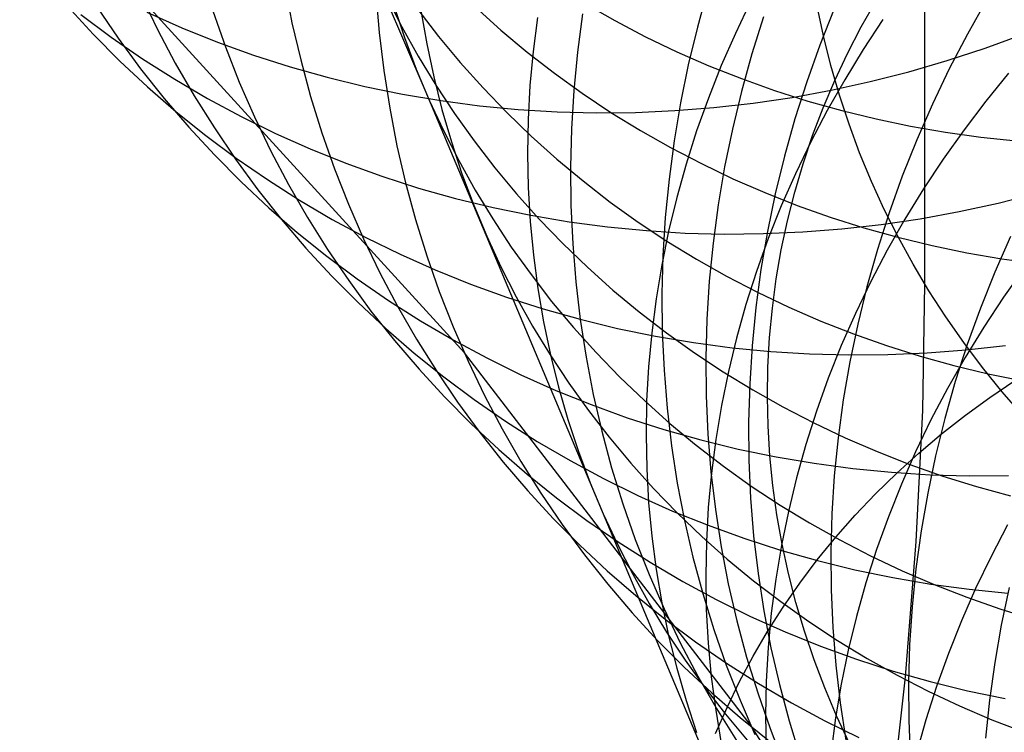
# Model space of a CAD drawing. Header units: millimetres. Extents: x 119 to 175.9, y -203.1 to -153.8.
# Tile 98 of 256: x 132.43 to 133.451, y -161.161 to -160.421. Entities that reach past the tile are written whole.
import ezdxf

# ---------------------------------------------------------------- set-up
doc = ezdxf.new("R2010")
doc.units = ezdxf.units.MM
doc.header["$MEASUREMENT"] = 0
doc.layers.add('Layer 01', color=5, linetype='Continuous', true_color=0x0000ff)

msp = doc.modelspace()

# ---------------------------------------------------------------- linework, layer by layer
at = {"layer": 'Layer 01'}
for p, q in [((133.3687, -160.6956, 19.0841), (133.3687, -159.128, 15.2735)), ((132.6757, -160.0863, 22.3803), (132.8513, -160.4966, 23.5186)), ((132.8912, -160.7668, 47.4338), (132.4302, -160.2611, 49.2275)), ((132.7049, -160.3855, 47.7784), (132.7125, -160.4244, 47.7915)), ((132.5561, -160.396, 48.7711), (132.5732, -160.4315, 48.7854)), ((132.7995, -160.3949, 47.3018), (132.8028, -160.4346, 47.3144)), ((132.8105, -160.3973, 23.1265), (132.8264, -160.4285, 23.1126)), ((133.1436, -160.39, 45.9073), (133.1328, -160.4289, 45.9172)), ((132.4798, -160.4073, 49.8161), (132.5065, -160.4362, 49.8309)), ((132.5103, -160.408, 49.2887), (132.5324, -160.4405, 49.3034)), ((132.818, -160.4064, 23.5579), (132.8291, -160.4396, 23.5436)), ((132.9026, -160.4082, 22.235), (132.929, -160.432, 22.2228)), ((133.016, -160.4044, 21.7792), (133.0472, -160.4222, 21.7686)), ((133.188, -160.4024, 25.6632), (133.1722, -160.4354, 25.6524)), ((133.2635, -160.4381, 19.19), (133.257, -160.4071, 19.2027)), ((133.3027, -160.4287, 20.7139), (133.318, -160.4016, 20.728)), ((133.4327, -160.4008, 45.01), (133.4127, -160.4363, 45.0177)), ((132.4936, -160.4159, 50.3677), (132.5252, -160.4394, 50.3824)), ((132.5621, -160.4134, 50.9417), (132.5983, -160.4296, 50.9558)), ((132.6303, -160.4121, 48.2769), (132.6434, -160.4493, 48.2908)), ((132.843, -160.4107, 22.6806), (132.8645, -160.4387, 22.6673)), ((132.8462, -160.4117, 23.9873), (132.8522, -160.4462, 23.973)), ((133.0136, -160.415, 46.3718), (133.0084, -160.4548, 46.3829)), ((133.2015, -160.4183, 45.6875), (133.1893, -160.4568, 45.6972)), ((133.2745, -160.4099, 45.4597), (133.2597, -160.4476, 45.4688)), ((132.7125, -160.4244, 47.7915), (132.7215, -160.463, 47.8049)), ((132.8264, -160.4285, 23.1126), (132.8434, -160.4592, 23.0987)), ((132.9669, -160.4189, 24.8339), (132.9624, -160.4542, 24.8206)), ((133.0472, -160.4222, 21.7686), (133.0791, -160.4389, 21.7582)), ((133.1328, -160.4289, 45.9172), (133.1233, -160.4681, 45.9275)), ((133.2884, -160.4563, 20.6997), (133.3027, -160.4287, 20.7139)), ((133.3252, -160.4211, 26.0561), (133.3048, -160.452, 26.047)), ((132.5065, -160.4362, 49.8309), (132.5341, -160.4641, 49.8458)), ((132.5732, -160.4315, 48.7854), (132.5915, -160.4663, 48.7998)), ((132.5983, -160.4296, 50.9558), (132.6352, -160.4445, 50.9697)), ((132.8028, -160.4346, 47.3144), (132.8076, -160.474, 47.3272)), ((132.8645, -160.4387, 22.6673), (132.887, -160.4658, 22.6542)), ((132.929, -160.432, 22.2228), (132.9563, -160.4548, 22.2107)), ((133.0791, -160.4389, 21.7582), (133.1116, -160.4545, 21.7481)), ((133.1722, -160.4354, 25.6524), (133.1576, -160.4688, 25.6413)), ((133.2712, -160.4689, 19.1773), (133.2635, -160.4381, 19.19)), ((133.4127, -160.4363, 45.0177), (133.3939, -160.4723, 45.0258)), ((133.431, -160.4508, 51.189), (133.47, -160.4365, 51.1959)), ((132.5252, -160.4394, 50.3824), (132.5576, -160.4618, 50.3971)), ((132.5324, -160.4405, 49.3034), (132.5556, -160.4722, 49.3182)), ((132.6352, -160.4445, 50.9697), (132.6726, -160.458, 50.9835)), ((132.8291, -160.4396, 23.5436), (132.8413, -160.4724, 23.5294)), ((132.8522, -160.4462, 23.973), (132.8594, -160.4805, 23.9587)), ((133.2597, -160.4476, 45.4688), (133.2461, -160.4857, 45.4783)), ((132.6434, -160.4493, 48.2908), (132.6579, -160.486, 48.3049)), ((132.6726, -160.458, 50.9835), (132.7106, -160.4702, 50.997)), ((132.8434, -160.4592, 23.0987), (132.8616, -160.4891, 23.0848)), ((132.9563, -160.4548, 22.2107), (132.9845, -160.4767, 22.1989)), ((132.9624, -160.4542, 24.8206), (132.9592, -160.4896, 24.807)), ((133.0084, -160.4548, 46.3829), (133.0046, -160.4946, 46.3943)), ((133.1116, -160.4545, 21.7481), (133.1448, -160.469, 21.7383)), ((133.1893, -160.4568, 45.6972), (133.1785, -160.4956, 45.7073)), ((133.2752, -160.4843, 20.6852), (133.2884, -160.4563, 20.6997)), ((133.3048, -160.452, 26.047), (133.2855, -160.4835, 26.0374)), ((133.3916, -160.4637, 51.1815), (133.431, -160.4508, 51.189)), ((132.5341, -160.4641, 49.8458), (132.5628, -160.4909, 49.8607)), ((132.5576, -160.4618, 50.3971), (132.5909, -160.483, 50.4117)), ((132.5915, -160.4663, 48.7998), (132.6111, -160.5003, 48.8143)), ((132.7215, -160.463, 47.8049), (132.7318, -160.5011, 47.8185)), ((132.887, -160.4658, 22.6542), (132.9106, -160.4921, 22.6412)), ((133.1233, -160.4681, 45.9275), (133.1153, -160.5074, 45.9382)), ((133.1576, -160.4688, 25.6413), (133.1442, -160.5025, 25.6298)), ((133.1448, -160.469, 21.7383), (133.1785, -160.4824, 21.7287)), ((133.28, -160.4994, 19.1648), (133.2712, -160.4689, 19.1773)), ((133.3519, -160.4753, 51.1737), (133.3916, -160.4637, 51.1815)), ((132.5556, -160.4722, 49.3182), (132.58, -160.5029, 49.333)), ((132.7106, -160.4702, 50.997), (132.7491, -160.481, 51.0103)), ((132.8076, -160.474, 47.3272), (132.8138, -160.5132, 47.3402)), ((132.8413, -160.4724, 23.5294), (132.8548, -160.5046, 23.5151)), ((132.9845, -160.4767, 22.1989), (133.0135, -160.4975, 22.1873)), ((133.3119, -160.4855, 51.1654), (133.3519, -160.4753, 51.1737)), ((133.3939, -160.4723, 45.0258), (133.3764, -160.5089, 45.0344)), ((133.4555, -160.4767, 26.4296), (133.4319, -160.5057, 26.4218)), ((132.5909, -160.483, 50.4117), (132.625, -160.503, 50.4262)), ((132.6579, -160.486, 48.3049), (132.6736, -160.5221, 48.3191)), ((132.7491, -160.481, 51.0103), (132.788, -160.4905, 51.0234)), ((132.8594, -160.4805, 23.9587), (132.8679, -160.5144, 23.9442)), ((132.8616, -160.4891, 23.0848), (132.881, -160.5184, 23.0711)), ((132.9592, -160.4896, 24.807), (132.9573, -160.5249, 24.7932)), ((133.1785, -160.4824, 21.7287), (133.2127, -160.4946, 21.7195)), ((133.2461, -160.4857, 45.4783), (133.2339, -160.5241, 45.4881)), ((133.2632, -160.5127, 20.6707), (133.2752, -160.4843, 20.6852)), ((133.2855, -160.4835, 26.0374), (133.2673, -160.5156, 26.0274)), ((133.2716, -160.4943, 51.1567), (133.3119, -160.4855, 51.1654)), ((132.5628, -160.4909, 49.8607), (132.5925, -160.5167, 49.8755)), ((132.6111, -160.5003, 48.8143), (132.632, -160.5336, 48.829)), ((132.788, -160.4905, 51.0234), (132.8272, -160.4985, 51.0362)), ((132.8272, -160.4985, 51.0362), (132.8669, -160.5052, 51.0488)), ((132.8513, -160.4966, 23.5186), (133.1542, -161.2173, 25.3334)), ((132.9106, -160.4921, 22.6412), (132.9351, -160.5176, 22.6283)), ((133.0046, -160.4946, 46.3943), (133.0022, -160.5345, 46.4061)), ((133.0135, -160.4975, 22.1873), (133.0432, -160.5174, 22.1759)), ((133.1785, -160.4956, 45.7073), (133.1691, -160.5347, 45.7178)), ((133.2127, -160.4946, 21.7195), (133.2474, -160.5057, 21.7106)), ((133.2312, -160.5018, 51.1475), (133.2716, -160.4943, 51.1567)), ((133.29, -160.5296, 19.1524), (133.28, -160.4994, 19.1648)), ((132.58, -160.5029, 49.333), (132.6055, -160.5328, 49.3478)), ((132.625, -160.503, 50.4262), (132.6598, -160.5217, 50.4405)), ((132.7318, -160.5011, 47.8185), (132.7436, -160.5388, 47.8323)), ((132.8548, -160.5046, 23.5151), (132.8695, -160.5363, 23.5008)), ((132.8669, -160.5052, 51.0488), (132.9068, -160.5105, 51.0611)), ((132.9068, -160.5105, 51.0611), (132.947, -160.5144, 51.0731)), ((133.1153, -160.5074, 45.9382), (133.1086, -160.547, 45.9492)), ((133.1442, -160.5025, 25.6298), (133.132, -160.5366, 25.6179)), ((133.15, -160.5124, 51.1281), (133.1906, -160.5078, 51.138)), ((133.1906, -160.5078, 51.138), (133.2312, -160.5018, 51.1475)), ((133.2474, -160.5057, 21.7106), (133.2825, -160.5155, 21.702)), ((133.3764, -160.5089, 45.0344), (133.3602, -160.546, 45.0434)), ((133.4319, -160.5057, 26.4218), (133.4093, -160.5355, 26.4135)), ((132.5925, -160.5167, 49.8755), (132.6231, -160.5414, 49.8903)), ((132.8138, -160.5132, 47.3402), (132.8213, -160.5521, 47.3535)), ((132.8679, -160.5144, 23.9442), (132.8777, -160.5479, 23.9297)), ((132.881, -160.5184, 23.0711), (132.9014, -160.547, 23.0574)), ((132.9351, -160.5176, 22.6283), (132.9606, -160.5422, 22.6156)), ((132.947, -160.5144, 51.0731), (132.9874, -160.5168, 51.0848)), ((132.9874, -160.5168, 51.0848), (133.0279, -160.5178, 51.0961)), ((133.0279, -160.5178, 51.0961), (133.0686, -160.5175, 51.1071)), ((133.0432, -160.5174, 22.1759), (133.0738, -160.5362, 22.1647)), ((133.0686, -160.5175, 51.1071), (133.1093, -160.5156, 51.1178)), ((133.1093, -160.5156, 51.1178), (133.15, -160.5124, 51.1281)), ((133.2673, -160.5156, 26.0274), (133.2503, -160.5481, 26.0169)), ((133.2522, -160.5415, 20.656), (133.2632, -160.5127, 20.6707)), ((133.2825, -160.5155, 21.702), (133.318, -160.5242, 21.6938)), ((132.6598, -160.5217, 50.4405), (132.6953, -160.5392, 50.4547)), ((132.6736, -160.5221, 48.3191), (132.6907, -160.5575, 48.3335)), ((132.9573, -160.5249, 24.7932), (132.9567, -160.5602, 24.7792)), ((133.2339, -160.5241, 45.4881), (133.223, -160.5629, 45.4984)), ((133.301, -160.5595, 19.1401), (133.29, -160.5296, 19.1524)), ((133.318, -160.5242, 21.6938), (133.3539, -160.5317, 21.6859)), ((132.6055, -160.5328, 49.3478), (132.6321, -160.5616, 49.3627)), ((132.632, -160.5336, 48.829), (132.654, -160.5661, 48.8437)), ((132.6953, -160.5392, 50.4547), (132.7315, -160.5553, 50.4688)), ((132.7436, -160.5388, 47.8323), (132.7566, -160.576, 47.8463)), ((132.8695, -160.5363, 23.5008), (132.8854, -160.5675, 23.4865)), ((133.0022, -160.5345, 46.4061), (133.0012, -160.5743, 46.4181)), ((133.0738, -160.5362, 22.1647), (133.105, -160.554, 22.1538)), ((133.132, -160.5366, 25.6179), (133.1211, -160.571, 25.6057)), ((133.1691, -160.5347, 45.7178), (133.161, -160.574, 45.7286)), ((133.3539, -160.5317, 21.6859), (133.3901, -160.5379, 21.6783)), ((133.4093, -160.5355, 26.4135), (133.3877, -160.5658, 26.4047)), ((133.3901, -160.5379, 21.6783), (133.4265, -160.543, 21.6712)), ((132.6231, -160.5414, 49.8903), (132.6546, -160.5649, 49.9051)), ((132.8777, -160.5479, 23.9297), (132.8887, -160.5811, 23.9151)), ((132.9014, -160.547, 23.0574), (132.9228, -160.5749, 23.0438)), ((132.9606, -160.5422, 22.6156), (132.987, -160.5658, 22.6031)), ((133.1086, -160.547, 45.9492), (133.1034, -160.5866, 45.9606)), ((133.2503, -160.5481, 26.0169), (133.2344, -160.5811, 26.0061)), ((133.2424, -160.5707, 20.6412), (133.2522, -160.5415, 20.656)), ((133.3602, -160.546, 45.0434), (133.3452, -160.5836, 45.0528)), ((133.4265, -160.543, 21.6712), (133.4632, -160.5468, 21.6644)), ((132.6321, -160.5616, 49.3627), (132.6597, -160.5895, 49.3776)), ((132.6907, -160.5575, 48.3335), (132.709, -160.5923, 48.348)), ((132.7315, -160.5553, 50.4688), (132.7683, -160.5702, 50.4827)), ((132.8213, -160.5521, 47.3535), (132.8303, -160.5905, 47.367)), ((132.9567, -160.5602, 24.7792), (132.9575, -160.5954, 24.765)), ((133.105, -160.554, 22.1538), (133.1369, -160.5706, 22.1432)), ((133.3132, -160.589, 19.1279), (133.301, -160.5595, 19.1401)), ((132.654, -160.5661, 48.8437), (132.6772, -160.5977, 48.8585)), ((132.6546, -160.5649, 49.9051), (132.6871, -160.5872, 49.9197)), ((132.7683, -160.5702, 50.4827), (132.8057, -160.5837, 50.4964)), ((132.8854, -160.5675, 23.4865), (132.9024, -160.5981, 23.4723)), ((132.987, -160.5658, 22.6031), (133.0143, -160.5886, 22.5908)), ((133.1211, -160.571, 25.6057), (133.1114, -160.6057, 25.5931)), ((133.1369, -160.5706, 22.1432), (133.1695, -160.5862, 22.1328)), ((133.223, -160.5629, 45.4984), (133.2135, -160.6019, 45.509)), ((133.2337, -160.6002, 20.6264), (133.2424, -160.5707, 20.6412)), ((133.3877, -160.5658, 26.4047), (133.3672, -160.5968, 26.3955)), ((132.7566, -160.576, 47.8463), (132.771, -160.6126, 47.8605)), ((132.8887, -160.5811, 23.9151), (132.901, -160.6138, 23.9005)), ((132.9228, -160.5749, 23.0438), (132.9454, -160.6019, 23.0303)), ((133.0012, -160.5743, 46.4181), (133.0016, -160.6141, 46.4305)), ((133.161, -160.574, 45.7286), (133.1543, -160.6135, 45.7398)), ((133.2344, -160.5811, 26.0061), (133.2198, -160.6145, 25.9948)), ((132.6597, -160.5895, 49.3776), (132.6884, -160.6163, 49.3925)), ((132.6871, -160.5872, 49.9197), (132.7203, -160.6084, 49.9343)), ((132.8057, -160.5837, 50.4964), (132.8437, -160.5959, 50.5099)), ((132.8303, -160.5905, 47.367), (132.8406, -160.6286, 47.3807)), ((133.0143, -160.5886, 22.5908), (133.0425, -160.6104, 22.5786)), ((133.1034, -160.5866, 45.9606), (133.0995, -160.6263, 45.9723)), ((133.1695, -160.5862, 22.1328), (133.2027, -160.6007, 22.1228)), ((133.3265, -160.618, 19.116), (133.3132, -160.589, 19.1279)), ((133.3452, -160.5836, 45.0528), (133.3316, -160.6215, 45.0625)), ((132.6772, -160.5977, 48.8585), (132.7015, -160.6284, 48.8734)), ((132.709, -160.5923, 48.348), (132.7285, -160.6263, 48.3626)), ((132.8437, -160.5959, 50.5099), (132.8821, -160.6067, 50.5231)), ((132.9024, -160.5981, 23.4723), (132.9206, -160.628, 23.4581)), ((132.9454, -160.6019, 23.0303), (132.9689, -160.6282, 23.017)), ((132.9575, -160.5954, 24.765), (132.9595, -160.6305, 24.7506)), ((133.2027, -160.6007, 22.1228), (133.2364, -160.614, 22.113)), ((133.2135, -160.6019, 45.509), (133.2054, -160.6411, 45.52)), ((133.2261, -160.63, 20.6115), (133.2337, -160.6002, 20.6264)), ((133.3672, -160.5968, 26.3955), (133.3479, -160.6283, 26.3859)), ((133.4446, -160.6115, 50.6768), (133.4845, -160.6013, 50.6849)), ((132.7203, -160.6084, 49.9343), (132.7543, -160.6284, 49.9487)), ((132.771, -160.6126, 47.8605), (132.7867, -160.6486, 47.8748)), ((132.8821, -160.6067, 50.5231), (132.9209, -160.6162, 50.5361)), ((133.0425, -160.6104, 22.5786), (133.0715, -160.6312, 22.5667)), ((133.1114, -160.6057, 25.5931), (133.103, -160.6406, 25.5803)), ((133.4043, -160.6203, 50.6682), (133.4446, -160.6115, 50.6768)), ((132.6884, -160.6163, 49.3925), (132.718, -160.642, 49.4073)), ((132.901, -160.6138, 23.9005), (132.9144, -160.646, 23.8859)), ((132.9209, -160.6162, 50.5361), (132.9602, -160.6242, 50.5489)), ((133.0016, -160.6141, 46.4305), (133.0035, -160.6537, 46.4431)), ((133.1543, -160.6135, 45.7398), (133.149, -160.6531, 45.7513)), ((133.2198, -160.6145, 25.9948), (133.2063, -160.6483, 25.9832)), ((133.2364, -160.614, 22.113), (133.2706, -160.6262, 22.1035)), ((133.3316, -160.6215, 45.0625), (133.3194, -160.6598, 45.0727)), ((133.3409, -160.6467, 19.1042), (133.3265, -160.618, 19.116)), ((133.3639, -160.6277, 50.6592), (133.4043, -160.6203, 50.6682)), ((132.7015, -160.6284, 48.8734), (132.727, -160.6582, 48.8882)), ((132.7285, -160.6263, 48.3626), (132.7493, -160.6595, 48.3772)), ((132.7543, -160.6284, 49.9487), (132.7891, -160.6471, 49.9631)), ((132.8406, -160.6286, 47.3807), (132.8522, -160.6662, 47.3947)), ((132.9206, -160.628, 23.4581), (132.9399, -160.6572, 23.444)), ((132.9595, -160.6305, 24.7506), (132.9628, -160.6654, 24.7361)), ((132.9602, -160.6242, 50.5489), (132.9998, -160.6309, 50.5614)), ((132.9689, -160.6282, 23.017), (132.9934, -160.6536, 23.0038)), ((132.9998, -160.6309, 50.5614), (133.0397, -160.6362, 50.5736)), ((133.0715, -160.6312, 22.5667), (133.1012, -160.651, 22.555)), ((133.0995, -160.6263, 45.9723), (133.0971, -160.6661, 45.9843)), ((133.2198, -160.66, 20.5965), (133.2261, -160.63, 20.6115)), ((133.2706, -160.6262, 22.1035), (133.3054, -160.6372, 22.0944)), ((133.3234, -160.6337, 50.6498), (133.3639, -160.6277, 50.6592)), ((133.3479, -160.6283, 26.3859), (133.3297, -160.6604, 26.3758)), ((132.718, -160.642, 49.4073), (132.7486, -160.6666, 49.4221)), ((133.0397, -160.6362, 50.5736), (133.0799, -160.6401, 50.5855)), ((133.0799, -160.6401, 50.5855), (133.1202, -160.6426, 50.5971)), ((133.103, -160.6406, 25.5803), (133.0959, -160.6756, 25.5671)), ((133.1202, -160.6426, 50.5971), (133.1607, -160.6436, 50.6083)), ((133.1607, -160.6436, 50.6083), (133.2014, -160.6432, 50.6192)), ((133.2054, -160.6411, 45.52), (133.1987, -160.6805, 45.5313)), ((133.2014, -160.6432, 50.6192), (133.242, -160.6415, 50.6298)), ((133.242, -160.6415, 50.6298), (133.2827, -160.6383, 50.64)), ((133.2827, -160.6383, 50.64), (133.3234, -160.6337, 50.6498)), ((133.3054, -160.6372, 22.0944), (133.3405, -160.647, 22.0856)), ((132.7867, -160.6486, 47.8748), (132.8037, -160.684, 47.8892)), ((132.7891, -160.6471, 49.9631), (132.8246, -160.6645, 49.9772)), ((132.9144, -160.646, 23.8859), (132.9291, -160.6777, 23.8713)), ((133.1012, -160.651, 22.555), (133.1318, -160.6698, 22.5436)), ((133.149, -160.6531, 45.7513), (133.1451, -160.6927, 45.7631)), ((133.2063, -160.6483, 25.9832), (133.1941, -160.6824, 25.9712)), ((133.3405, -160.647, 22.0856), (133.3761, -160.6556, 22.0772)), ((133.3564, -160.6748, 19.0926), (133.3409, -160.6467, 19.1042)), ((133.4574, -160.6462, 44.6218), (133.4411, -160.6831, 44.6311)), ((132.727, -160.6582, 48.8882), (132.7535, -160.687, 48.9031)), ((132.7493, -160.6595, 48.3772), (132.7713, -160.6919, 48.392)), ((132.9399, -160.6572, 23.444), (132.9603, -160.6857, 23.43)), ((132.9934, -160.6536, 23.0038), (133.0189, -160.6781, 22.9908)), ((133.0035, -160.6537, 46.4431), (133.0067, -160.6932, 46.456)), ((133.2145, -160.6902, 20.5815), (133.2198, -160.66, 20.5965)), ((133.3194, -160.6598, 45.0727), (133.3085, -160.6984, 45.0832)), ((133.3297, -160.6604, 26.3758), (133.3126, -160.693, 26.3653)), ((133.3761, -160.6556, 22.0772), (133.412, -160.663, 22.0691)), ((133.412, -160.663, 22.0691), (133.4483, -160.6692, 22.0614)), ((132.7486, -160.6666, 49.4221), (132.7801, -160.6901, 49.4368)), ((132.8246, -160.6645, 49.9772), (132.8608, -160.6806, 49.9912)), ((132.8522, -160.6662, 47.3947), (132.8652, -160.7033, 47.4087)), ((132.9628, -160.6654, 24.7361), (132.9674, -160.7001, 24.7214)), ((133.0971, -160.6661, 45.9843), (133.096, -160.7058, 45.9966)), ((133.1318, -160.6698, 22.5436), (133.1631, -160.6875, 22.5324)), ((133.4483, -160.6692, 22.0614), (133.4847, -160.6742, 22.054)), ((132.8037, -160.684, 47.8892), (132.8219, -160.7186, 47.9038)), ((132.8608, -160.6806, 49.9912), (132.8976, -160.6955, 50.0051)), ((132.9291, -160.6777, 23.8713), (132.9449, -160.7088, 23.8567)), ((133.0189, -160.6781, 22.9908), (133.0453, -160.7018, 22.9779)), ((133.0959, -160.6756, 25.5671), (133.09, -160.7108, 25.5537)), ((133.1941, -160.6824, 25.9712), (133.1831, -160.7168, 25.9589)), ((133.1987, -160.6805, 45.5313), (133.1934, -160.72, 45.5429)), ((133.3729, -160.7025, 19.0812), (133.3564, -160.6748, 19.0926)), ((133.4411, -160.6831, 44.6311), (133.4262, -160.7205, 44.6407)), ((133.4718, -160.6787, 26.7564), (133.4502, -160.7091, 26.7476)), ((132.7535, -160.687, 48.9031), (132.7811, -160.7148, 48.918)), ((132.7713, -160.6919, 48.392), (132.7944, -160.7235, 48.4068)), ((132.7801, -160.6901, 49.4368), (132.8124, -160.7125, 49.4515)), ((132.9603, -160.6857, 23.43), (132.9817, -160.7135, 23.4161)), ((133.0067, -160.6932, 46.456), (133.0114, -160.7324, 46.4692)), ((133.1451, -160.6927, 45.7631), (133.1426, -160.7324, 45.7752)), ((133.1631, -160.6875, 22.5324), (133.195, -160.7041, 22.5215)), ((133.2105, -160.7206, 20.5664), (133.2145, -160.6902, 20.5815)), ((133.3126, -160.693, 26.3653), (133.2967, -160.726, 26.3543)), ((132.8652, -160.7033, 47.4087), (132.8796, -160.7398, 47.423)), ((132.8976, -160.6955, 50.0051), (132.9349, -160.709, 50.0187)), ((132.9674, -160.7001, 24.7214), (132.9733, -160.7346, 24.7066)), ((133.0453, -160.7018, 22.9779), (133.0726, -160.7245, 22.9653)), ((133.195, -160.7041, 22.5215), (133.2276, -160.7196, 22.5109)), ((133.3085, -160.6984, 45.0832), (133.299, -160.7373, 45.0941)), ((133.3664, -160.8266, 19.3956), (133.3687, -160.6956, 19.0841)), ((133.3904, -160.7296, 19.0701), (133.3729, -160.7025, 19.0812)), ((132.8124, -160.7125, 49.4515), (132.8456, -160.7336, 49.466)), ((132.9349, -160.709, 50.0187), (132.9728, -160.7212, 50.0321)), ((132.9449, -160.7088, 23.8567), (132.962, -160.7393, 23.8422)), ((132.9817, -160.7135, 23.4161), (133.0043, -160.7405, 23.4023)), ((133.09, -160.7108, 25.5537), (133.0855, -160.7461, 25.54)), ((133.096, -160.7058, 45.9966), (133.0964, -160.7454, 46.0091)), ((133.4502, -160.7091, 26.7476), (133.4297, -160.7402, 26.7384)), ((132.7811, -160.7148, 48.918), (132.8097, -160.7416, 48.9329)), ((132.7944, -160.7235, 48.4068), (132.8187, -160.7541, 48.4217)), ((132.8219, -160.7186, 47.9038), (132.8415, -160.7526, 47.9184)), ((132.9728, -160.7212, 50.0321), (133.0112, -160.732, 50.0453)), ((133.0726, -160.7245, 22.9653), (133.1008, -160.7462, 22.9529)), ((133.1831, -160.7168, 25.9589), (133.1734, -160.7515, 25.9462)), ((133.1934, -160.72, 45.5429), (133.1895, -160.7596, 45.5548)), ((133.2076, -160.7511, 20.5514), (133.2105, -160.7206, 20.5664)), ((133.2276, -160.7196, 22.5109), (133.2608, -160.734, 22.5006)), ((133.4262, -160.7205, 44.6407), (133.4125, -160.7583, 44.6507)), ((132.8456, -160.7336, 49.466), (132.8796, -160.7535, 49.4804)), ((132.9733, -160.7346, 24.7066), (132.9805, -160.7688, 24.6917)), ((133.0112, -160.732, 50.0453), (133.05, -160.7415, 50.0582)), ((133.0114, -160.7324, 46.4692), (133.0174, -160.7714, 46.4826)), ((133.1426, -160.7324, 45.7752), (133.1416, -160.772, 45.7876)), ((133.2608, -160.734, 22.5006), (133.2945, -160.7473, 22.4906)), ((133.2967, -160.726, 26.3543), (133.282, -160.7594, 26.343)), ((133.4089, -160.7561, 19.0592), (133.3904, -160.7296, 19.0701)), ((132.8097, -160.7416, 48.9329), (132.8393, -160.7673, 48.9477)), ((132.8796, -160.7398, 47.423), (132.8952, -160.7757, 47.4374)), ((132.962, -160.7393, 23.8422), (132.9801, -160.7691, 23.8277)), ((133.0043, -160.7405, 23.4023), (133.0278, -160.7667, 23.3886)), ((133.05, -160.7415, 50.0582), (133.0893, -160.7496, 50.0709)), ((133.299, -160.7373, 45.0941), (133.2908, -160.7763, 45.1053)), ((133.4297, -160.7402, 26.7384), (133.4103, -160.7717, 26.7287)), ((132.8187, -160.7541, 48.4217), (132.8442, -160.7839, 48.4366)), ((132.8415, -160.7526, 47.9184), (132.8622, -160.7857, 47.9332)), ((132.8796, -160.7535, 49.4804), (132.9144, -160.7722, 49.4947)), ((133.0855, -160.7461, 25.54), (133.0822, -160.7814, 25.526)), ((133.0893, -160.7496, 50.0709), (133.1289, -160.7563, 50.0833)), ((133.0964, -160.7454, 46.0091), (133.0982, -160.7849, 46.022)), ((133.1008, -160.7462, 22.9529), (133.1298, -160.767, 22.9406)), ((133.1734, -160.7515, 25.9462), (133.165, -160.7864, 25.9332)), ((133.2059, -160.7817, 20.5364), (133.2076, -160.7511, 20.5514)), ((133.2945, -160.7473, 22.4906), (133.3288, -160.7594, 22.4809)), ((133.1289, -160.7563, 50.0833), (133.1687, -160.7616, 50.0954)), ((133.1687, -160.7616, 50.0954), (133.2089, -160.7655, 50.1072)), ((133.1895, -160.7596, 45.5548), (133.187, -160.7992, 45.5671)), ((133.2089, -160.7655, 50.1072), (133.2492, -160.768, 50.1187)), ((133.282, -160.7594, 26.343), (133.2685, -160.7933, 26.3313)), ((133.3288, -160.7594, 22.4809), (133.3636, -160.7704, 22.4715)), ((133.371, -160.767, 50.151), (133.4116, -160.7638, 50.1611)), ((133.4125, -160.7583, 44.6507), (133.4002, -160.7965, 44.6611)), ((133.4285, -160.782, 19.0485), (133.4089, -160.7561, 19.0592)), ((133.4116, -160.7638, 50.1611), (133.4523, -160.7593, 50.1707)), ((132.8393, -160.7673, 48.9477), (132.8699, -160.7919, 48.9625)), ((133.1885, -161.154, 46.1579), (132.8912, -160.7668, 47.4338)), ((132.8952, -160.7757, 47.4374), (132.9122, -160.811, 47.4519)), ((132.9144, -160.7722, 49.4947), (132.9499, -160.7896, 49.5088)), ((132.9801, -160.7691, 23.8277), (132.9994, -160.7983, 23.8133)), ((132.9805, -160.7688, 24.6917), (132.9889, -160.8026, 24.6767)), ((133.0174, -160.7714, 46.4826), (133.0249, -160.81, 46.4962)), ((133.0278, -160.7667, 23.3886), (133.0523, -160.7921, 23.3751)), ((133.1298, -160.767, 22.9406), (133.1596, -160.7867, 22.9287)), ((133.1416, -160.772, 45.7876), (133.1419, -160.8116, 45.8003)), ((133.2492, -160.768, 50.1187), (133.2897, -160.769, 50.1298)), ((133.2897, -160.769, 50.1298), (133.3303, -160.7687, 50.1406)), ((133.3303, -160.7687, 50.1406), (133.371, -160.767, 50.151)), ((133.3636, -160.7704, 22.4715), (133.3988, -160.7801, 22.4625)), ((133.4103, -160.7717, 26.7287), (133.392, -160.8039, 26.7186)), ((132.8442, -160.7839, 48.4366), (132.8707, -160.8126, 48.4515)), ((132.8622, -160.7857, 47.9332), (132.8841, -160.8181, 47.948)), ((133.0822, -160.7814, 25.526), (133.0802, -160.8167, 25.5118)), ((133.0982, -160.7849, 46.022), (133.1014, -160.8243, 46.0351)), ((133.2054, -160.8124, 20.5214), (133.2059, -160.7817, 20.5364)), ((133.2908, -160.7763, 45.1053), (133.2841, -160.8156, 45.1169)), ((133.3988, -160.7801, 22.4625), (133.4344, -160.7887, 22.4539)), ((133.4489, -160.8073, 19.0381), (133.4285, -160.782, 19.0485)), ((132.8699, -160.7919, 48.9625), (132.9013, -160.8154, 48.9771)), ((132.9499, -160.7896, 49.5088), (132.986, -160.8058, 49.5227)), ((133.0523, -160.7921, 23.3751), (133.0778, -160.8165, 23.3618)), ((133.165, -160.7864, 25.9332), (133.1578, -160.8215, 25.9199)), ((133.1596, -160.7867, 22.9287), (133.1902, -160.8054, 22.9169)), ((133.2685, -160.7933, 26.3313), (133.2563, -160.8274, 26.3192)), ((133.4344, -160.7887, 22.4539), (133.4704, -160.7961, 22.4456)), ((133.4359, -160.8133, 22.1374), (133.462, -160.7957, 22.1506)), ((132.986, -160.8058, 49.5227), (133.0227, -160.8206, 49.5365)), ((132.9889, -160.8026, 24.6767), (132.9986, -160.8361, 24.6616)), ((132.9994, -160.7983, 23.8133), (133.0198, -160.8268, 23.7989)), ((133.187, -160.7992, 45.5671), (133.1859, -160.8387, 45.5796)), ((133.1902, -160.8054, 22.9169), (133.2215, -160.823, 22.9055)), ((133.392, -160.8039, 26.7186), (133.3749, -160.8365, 26.708)), ((133.4002, -160.7965, 44.6611), (133.3893, -160.8349, 44.6719)), ((132.8707, -160.8126, 48.4515), (132.8982, -160.8404, 48.4664)), ((132.9013, -160.8154, 48.9771), (132.9337, -160.8377, 48.9917)), ((132.9122, -160.811, 47.4519), (132.9304, -160.8456, 47.4665)), ((133.0249, -160.81, 46.4962), (133.0337, -160.8483, 46.51)), ((133.0778, -160.8165, 23.3618), (133.1042, -160.8401, 23.3486)), ((133.0802, -160.8167, 25.5118), (133.0796, -160.852, 25.4974)), ((133.1419, -160.8116, 45.8003), (133.1437, -160.8511, 45.8133)), ((133.2061, -160.8431, 20.5065), (133.2054, -160.8124, 20.5214)), ((133.2841, -160.8156, 45.1169), (133.2787, -160.855, 45.1288)), ((133.4106, -160.8317, 22.1238), (133.4359, -160.8133, 22.1374)), ((133.4703, -160.8319, 19.028), (133.4489, -160.8073, 19.0381)), ((132.8841, -160.8181, 47.948), (132.9073, -160.8496, 47.9628)), ((133.0198, -160.8268, 23.7989), (133.0413, -160.8545, 23.7847)), ((133.0227, -160.8206, 49.5365), (133.0601, -160.8342, 49.55)), ((133.1014, -160.8243, 46.0351), (133.106, -160.8634, 46.0484)), ((133.1578, -160.8215, 25.9199), (133.1519, -160.8567, 25.9063)), ((133.2215, -160.823, 22.9055), (133.2534, -160.8396, 22.8943)), ((133.3597, -160.9625, 19.705), (133.3664, -160.8266, 19.3956)), ((132.9986, -160.8361, 24.6616), (133.0096, -160.8692, 24.6465)), ((133.0601, -160.8342, 49.55), (133.098, -160.8464, 49.5633)), ((133.2563, -160.8274, 26.3192), (133.2453, -160.8619, 26.3068)), ((133.3749, -160.8365, 26.708), (133.359, -160.8696, 26.6971)), ((133.3893, -160.8349, 44.6719), (133.3797, -160.8737, 44.683)), ((133.386, -160.8509, 22.1099), (133.4106, -160.8317, 22.1238)), ((132.8982, -160.8404, 48.4664), (132.9268, -160.8671, 48.4812)), ((132.9304, -160.8456, 47.4665), (132.9499, -160.8795, 47.4812)), ((132.9337, -160.8377, 48.9917), (132.9668, -160.8588, 49.0062)), ((133.098, -160.8464, 49.5633), (133.1363, -160.8572, 49.5764)), ((133.1042, -160.8401, 23.3486), (133.1315, -160.8627, 23.3356)), ((133.1859, -160.8387, 45.5796), (133.1862, -160.8782, 45.5924)), ((133.208, -160.8738, 20.4917), (133.2061, -160.8431, 20.5065)), ((133.2534, -160.8396, 22.8943), (133.286, -160.8551, 22.8834)), ((132.9073, -160.8496, 47.9628), (132.9315, -160.8802, 47.9777)), ((133.0337, -160.8483, 46.51), (133.0439, -160.8862, 46.5239)), ((133.0413, -160.8545, 23.7847), (133.0638, -160.8815, 23.7706)), ((133.0796, -160.852, 25.4974), (133.0803, -160.8872, 25.4827)), ((133.1363, -160.8572, 49.5764), (133.1751, -160.8667, 49.5893)), ((133.1437, -160.8511, 45.8133), (133.1469, -160.8903, 45.8265)), ((133.1519, -160.8567, 25.9063), (133.1473, -160.8919, 25.8924)), ((133.2787, -160.855, 45.1288), (133.2747, -160.8944, 45.141)), ((133.286, -160.8551, 22.8834), (133.3193, -160.8694, 22.8729)), ((133.3623, -160.8709, 22.0957), (133.386, -160.8509, 22.1099)), ((132.9268, -160.8671, 48.4812), (132.9564, -160.8928, 48.496)), ((132.9668, -160.8588, 49.0062), (133.0008, -160.8787, 49.0206)), ((133.106, -160.8634, 46.0484), (133.112, -160.9022, 46.062)), ((133.1315, -160.8627, 23.3356), (133.1597, -160.8844, 23.3229)), ((133.1751, -160.8667, 49.5893), (133.2143, -160.8748, 49.6018)), ((133.2453, -160.8619, 26.3068), (133.2356, -160.8966, 26.294)), ((133.0096, -160.8692, 24.6465), (133.0218, -160.9018, 24.6313)), ((133.211, -160.9045, 20.477), (133.208, -160.8738, 20.4917)), ((133.2143, -160.8748, 49.6018), (133.2539, -160.8815, 49.6141)), ((133.3193, -160.8694, 22.8729), (133.3531, -160.8826, 22.8626)), ((133.3395, -160.8917, 22.0811), (133.3623, -160.8709, 22.0957)), ((133.359, -160.8696, 26.6971), (133.3443, -160.9031, 26.6857)), ((133.3797, -160.8737, 44.683), (133.3716, -160.9126, 44.6945)), ((132.9315, -160.8802, 47.9777), (132.9569, -160.9099, 47.9926)), ((132.9499, -160.8795, 47.4812), (132.9706, -160.9126, 47.496)), ((133.0008, -160.8787, 49.0206), (133.0355, -160.8974, 49.0348)), ((133.0439, -160.8862, 46.5239), (133.0555, -160.9236, 46.5381)), ((133.0638, -160.8815, 23.7706), (133.0873, -160.9076, 23.7566)), ((133.0803, -160.8872, 25.4827), (133.0822, -160.9222, 25.4679)), ((133.1597, -160.8844, 23.3229), (133.1887, -160.9051, 23.3104)), ((133.1862, -160.8782, 45.5924), (133.188, -160.9176, 45.6055)), ((133.2539, -160.8815, 49.6141), (133.2938, -160.8868, 49.6261)), ((133.2938, -160.8868, 49.6261), (133.3339, -160.8907, 49.6377)), ((133.3531, -160.8826, 22.8626), (133.3874, -160.8947, 22.8527)), ((132.9564, -160.8928, 48.496), (132.9869, -160.9174, 48.5107)), ((133.0355, -160.8974, 49.0348), (133.071, -160.9148, 49.0488)), ((133.1473, -160.8919, 25.8924), (133.1441, -160.9273, 25.8783)), ((133.1469, -160.8903, 45.8265), (133.1515, -160.9294, 45.8399)), ((133.2356, -160.8966, 26.294), (133.2271, -160.9315, 26.2809)), ((133.2747, -160.8944, 45.141), (133.2722, -160.9339, 45.1534)), ((133.3175, -160.9132, 22.0662), (133.3395, -160.8917, 22.0811)), ((133.3339, -160.8907, 49.6377), (133.3742, -160.8933, 49.6491)), ((133.3742, -160.8933, 49.6491), (133.4147, -160.8944, 49.6601)), ((133.3874, -160.8947, 22.8527), (133.4222, -160.9056, 22.8432)), ((133.4147, -160.8944, 49.6601), (133.4553, -160.8941, 49.6707)), ((133.0218, -160.9018, 24.6313), (133.0352, -160.9339, 24.6161)), ((133.0873, -160.9076, 23.7566), (133.1118, -160.9329, 23.7428)), ((133.112, -160.9022, 46.062), (133.1194, -160.9408, 46.0757)), ((133.1887, -160.9051, 23.3104), (133.2186, -160.9248, 23.2981)), ((133.2153, -160.935, 20.4623), (133.211, -160.9045, 20.477)), ((133.3443, -160.9031, 26.6857), (133.3308, -160.9369, 26.6739)), ((133.4222, -160.9056, 22.8432), (133.4574, -160.9153, 22.834)), ((132.9569, -160.9099, 47.9926), (132.9834, -160.9386, 48.0074)), ((132.9706, -160.9126, 47.496), (132.9925, -160.9449, 47.5108)), ((132.9869, -160.9174, 48.5107), (133.0183, -160.9408, 48.5253)), ((133.071, -160.9148, 49.0488), (133.1071, -160.931, 49.0626)), ((133.188, -160.9176, 45.6055), (133.1911, -160.9568, 45.6188)), ((133.2964, -160.9354, 22.0511), (133.3175, -160.9132, 22.0662)), ((133.3716, -160.9126, 44.6945), (133.3648, -160.9517, 44.7062)), ((133.0555, -160.9236, 46.5381), (133.0684, -160.9605, 46.5524)), ((133.0822, -160.9222, 25.4679), (133.0855, -160.9571, 25.453)), ((133.1441, -160.9273, 25.8783), (133.1421, -160.9626, 25.864)), ((133.2186, -160.9248, 23.2981), (133.2491, -160.9434, 23.2862)), ((132.9834, -160.9386, 48.0074), (133.0109, -160.9664, 48.0223)), ((133.0352, -160.9339, 24.6161), (133.0499, -160.9655, 24.601)), ((133.1071, -160.931, 49.0626), (133.1438, -160.9458, 49.0763)), ((133.1118, -160.9329, 23.7428), (133.1373, -160.9573, 23.7292)), ((133.1515, -160.9294, 45.8399), (133.1575, -160.9682, 45.8535)), ((133.2206, -160.9655, 20.4479), (133.2153, -160.935, 20.4623)), ((133.2271, -160.9315, 26.2809), (133.2199, -160.9666, 26.2675)), ((133.2722, -160.9339, 45.1534), (133.2711, -160.9733, 45.1661)), ((133.2763, -160.9582, 22.0356), (133.2964, -160.9354, 22.0511)), ((133.3308, -160.9369, 26.6739), (133.3185, -160.9711, 26.6618)), ((132.9925, -160.9449, 47.5108), (133.0156, -160.9764, 47.5257)), ((133.0183, -160.9408, 48.5253), (133.0506, -160.9631, 48.5399)), ((133.1194, -160.9408, 46.0757), (133.1282, -160.9789, 46.0897)), ((133.1438, -160.9458, 49.0763), (133.1811, -160.9593, 49.0897)), ((133.2491, -160.9434, 23.2862), (133.2804, -160.961, 23.2744)), ((133.4543, -160.9455, 27.0557), (133.4372, -160.9782, 27.0451)), ((133.0855, -160.9571, 25.453), (133.09, -160.9918, 25.4379)), ((133.1373, -160.9573, 23.7292), (133.1637, -160.9808, 23.7158)), ((133.1811, -160.9593, 49.0897), (133.219, -160.9715, 49.103)), ((133.1911, -160.9568, 45.6188), (133.1957, -160.9958, 45.6323)), ((133.2571, -160.9817, 22.02), (133.2763, -160.9582, 22.0356)), ((133.3648, -160.9517, 44.7062), (133.3594, -160.991, 44.7183)), ((133.0109, -160.9664, 48.0223), (133.0394, -160.9931, 48.0371)), ((133.0499, -160.9655, 24.601), (133.0657, -160.9965, 24.5858)), ((133.0506, -160.9631, 48.5399), (133.0837, -160.9842, 48.5543)), ((133.0684, -160.9605, 46.5524), (133.0827, -160.9969, 46.5668)), ((133.1421, -160.9626, 25.864), (133.1414, -160.9979, 25.8494)), ((133.1575, -160.9682, 45.8535), (133.1648, -161.0067, 45.8674)), ((133.2199, -160.9666, 26.2675), (133.214, -161.0018, 26.2538)), ((133.2272, -160.9958, 20.4335), (133.2206, -160.9655, 20.4479)), ((133.2804, -160.961, 23.2744), (133.3124, -160.9775, 23.263)), ((133.3484, -161.1031, 20.0121), (133.3597, -160.9625, 19.705)), ((133.0156, -160.9764, 47.5257), (133.0398, -161.0069, 47.5405)), ((133.1282, -160.9789, 46.0897), (133.1384, -161.0167, 46.1038)), ((133.219, -160.9715, 49.103), (133.2573, -160.9824, 49.1159)), ((133.2711, -160.9733, 45.1661), (133.2714, -161.0127, 45.1791)), ((133.3185, -160.9711, 26.6618), (133.3075, -161.0056, 26.6493)), ((133.3124, -160.9775, 23.263), (133.3451, -160.9929, 23.2519)), ((133.4372, -160.9782, 27.0451), (133.4213, -161.0113, 27.0341)), ((133.0837, -160.9842, 48.5543), (133.1177, -161.0042, 48.5685)), ((133.1637, -160.9808, 23.7158), (133.1911, -161.0034, 23.7025)), ((133.2389, -161.0059, 22.004), (133.2571, -160.9817, 22.02)), ((133.2573, -160.9824, 49.1159), (133.2961, -160.9919, 49.1286)), ((133.0394, -160.9931, 48.0371), (133.069, -161.0187, 48.0518)), ((133.0657, -160.9965, 24.5858), (133.0827, -161.0269, 24.5707)), ((133.0827, -160.9969, 46.5668), (133.0983, -161.0326, 46.5813)), ((133.09, -160.9918, 25.4379), (133.0959, -161.0263, 25.4226)), ((133.1414, -160.9979, 25.8494), (133.142, -161.0331, 25.8346)), ((133.1957, -160.9958, 45.6323), (133.2017, -161.0346, 45.646)), ((133.2349, -161.0259, 20.4193), (133.2272, -160.9958, 20.4335)), ((133.2961, -160.9919, 49.1286), (133.3353, -161, 49.141)), ((133.3353, -161, 49.141), (133.3748, -161.0068, 49.1532)), ((133.3451, -160.9929, 23.2519), (133.3783, -161.0072, 23.2411)), ((133.3594, -160.991, 44.7183), (133.3554, -161.0303, 44.7306)), ((133.0398, -161.0069, 47.5405), (133.0651, -161.0366, 47.5554)), ((133.1177, -161.0042, 48.5685), (133.1524, -161.0228, 48.5827)), ((133.1648, -161.0067, 45.8674), (133.1736, -161.0448, 45.8814)), ((133.1911, -161.0034, 23.7025), (133.2193, -161.025, 23.6895)), ((133.214, -161.0018, 26.2538), (133.2094, -161.0371, 26.2399)), ((133.2218, -161.0306, 21.9879), (133.2389, -161.0059, 22.004)), ((133.3075, -161.0056, 26.6493), (133.2977, -161.0404, 26.6365)), ((133.3748, -161.0068, 49.1532), (133.4147, -161.0121, 49.165)), ((133.3783, -161.0072, 23.2411), (133.4121, -161.0204, 23.2306)), ((133.456, -161.0105, 44.2759), (133.4478, -161.0493, 44.2875)), ((133.069, -161.0187, 48.0518), (133.0995, -161.0433, 48.0665)), ((133.1384, -161.0167, 46.1038), (133.1499, -161.054, 46.118)), ((133.2714, -161.0127, 45.1791), (133.2731, -161.052, 45.1924)), ((133.4213, -161.0113, 27.0341), (133.4065, -161.0449, 27.0227)), ((133.4121, -161.0204, 23.2306), (133.4465, -161.0324, 23.2205)), ((133.4147, -161.0121, 49.165), (133.4548, -161.0161, 49.1765)), ((133.0827, -161.0269, 24.5707), (133.1008, -161.0567, 24.5556)), ((133.0959, -161.0263, 25.4226), (133.103, -161.0604, 25.4073)), ((133.1524, -161.0228, 48.5827), (133.1878, -161.0403, 48.5966)), ((133.2056, -161.0559, 21.9716), (133.2218, -161.0306, 21.9879)), ((133.2193, -161.025, 23.6895), (133.2483, -161.0456, 23.6767)), ((133.2438, -161.0557, 20.4053), (133.2349, -161.0259, 20.4193)), ((133.3554, -161.0303, 44.7306), (133.3528, -161.0697, 44.7433)), ((133.0651, -161.0366, 47.5554), (133.0916, -161.0653, 47.5703)), ((133.0983, -161.0326, 46.5813), (133.1151, -161.0678, 46.596)), ((133.142, -161.0331, 25.8346), (133.144, -161.0681, 25.8197)), ((133.1878, -161.0403, 48.5966), (133.2239, -161.0564, 48.6103)), ((133.2017, -161.0346, 45.646), (133.209, -161.073, 45.6599)), ((133.2094, -161.0371, 26.2399), (133.2061, -161.0725, 26.2256)), ((133.2977, -161.0404, 26.6365), (133.2892, -161.0753, 26.6233)), ((133.4465, -161.0324, 23.2205), (133.4813, -161.0433, 23.2107)), ((133.0995, -161.0433, 48.0665), (133.1309, -161.0667, 48.0811)), ((133.1736, -161.0448, 45.8814), (133.1837, -161.0825, 45.8955)), ((133.2483, -161.0456, 23.6767), (133.2781, -161.0653, 23.6642)), ((133.4065, -161.0449, 27.0227), (133.393, -161.0788, 27.011)), ((133.4478, -161.0493, 44.2875), (133.441, -161.0883, 44.2995)), ((133.1008, -161.0567, 24.5556), (133.1201, -161.0858, 24.5407)), ((133.103, -161.0604, 25.4073), (133.1114, -161.0942, 25.3918)), ((133.1499, -161.054, 46.118), (133.1628, -161.0909, 46.1324)), ((133.1905, -161.0817, 21.9551), (133.2056, -161.0559, 21.9716)), ((133.2239, -161.0564, 48.6103), (133.2606, -161.0713, 48.6239)), ((133.2538, -161.0853, 20.3915), (133.2438, -161.0557, 20.4053)), ((133.2731, -161.052, 45.1924), (133.2762, -161.0911, 45.2058)), ((133.0916, -161.0653, 47.5703), (133.119, -161.093, 47.5851)), ((133.1151, -161.0678, 46.596), (133.1333, -161.1022, 46.6107)), ((133.1309, -161.0667, 48.0811), (133.1631, -161.089, 48.0955)), ((133.144, -161.0681, 25.8197), (133.1472, -161.103, 25.8045)), ((133.2606, -161.0713, 48.6239), (133.2979, -161.0848, 48.6372)), ((133.2781, -161.0653, 23.6642), (133.3087, -161.0839, 23.652)), ((133.3528, -161.0697, 44.7433), (133.3517, -161.109, 44.7562)), ((133.1765, -161.108, 21.9385), (133.1905, -161.0817, 21.9551)), ((133.2061, -161.0725, 26.2256), (133.2041, -161.1078, 26.2111)), ((133.209, -161.073, 45.6599), (133.2178, -161.1111, 45.674)), ((133.2892, -161.0753, 26.6233), (133.282, -161.1105, 26.6098)), ((133.393, -161.0788, 27.011), (133.3807, -161.1131, 26.9988)), ((133.1201, -161.0858, 24.5407), (133.1405, -161.1142, 24.5258)), ((133.1628, -161.0909, 46.1324), (133.177, -161.1271, 46.1469)), ((133.1631, -161.089, 48.0955), (133.1962, -161.1101, 48.1098)), ((133.1837, -161.0825, 45.8955), (133.1953, -161.1198, 45.9099)), ((133.2649, -161.1146, 20.3779), (133.2538, -161.0853, 20.3915)), ((133.2762, -161.0911, 45.2058), (133.2807, -161.13, 45.2195)), ((133.2979, -161.0848, 48.6372), (133.3357, -161.097, 48.6503)), ((133.3087, -161.0839, 23.652), (133.34, -161.1014, 23.64)), ((133.441, -161.0883, 44.2995), (133.4356, -161.1274, 44.3117)), ((133.1114, -161.0942, 25.3918), (133.1211, -161.1276, 25.3763)), ((133.119, -161.093, 47.5851), (133.1476, -161.1197, 47.5998)), ((133.1333, -161.1022, 46.6107), (133.1526, -161.136, 46.6255)), ((133.3357, -161.097, 48.6503), (133.374, -161.1079, 48.6631)), ((133.34, -161.1014, 23.64), (133.372, -161.1178, 23.6283)), ((133.1472, -161.103, 25.8045), (133.1518, -161.1377, 25.7892)), ((133.1635, -161.1347, 21.9217), (133.1765, -161.108, 21.9385)), ((133.1962, -161.1101, 48.1098), (133.2302, -161.13, 48.124)), ((133.2041, -161.1078, 26.2111), (133.2034, -161.1431, 26.1964)), ((133.2178, -161.1111, 45.674), (133.2279, -161.1487, 45.6882)), ((133.282, -161.1105, 26.6098), (133.2761, -161.1457, 26.596)), ((133.3327, -161.2484, 20.3168), (133.3484, -161.1031, 20.0121)), ((133.3517, -161.109, 44.7562), (133.3519, -161.1483, 44.7693)), ((133.374, -161.1079, 48.6631), (133.4128, -161.1174, 48.6757)), ((133.1405, -161.1142, 24.5258), (133.1619, -161.1418, 24.511)), ((133.1476, -161.1197, 47.5998), (133.1771, -161.1453, 47.6145)), ((133.1953, -161.1198, 45.9099), (133.2081, -161.1566, 45.9243)), ((133.2771, -161.1435, 20.3646), (133.2649, -161.1146, 20.3779)), ((133.3807, -161.1131, 26.9988), (133.3696, -161.1476, 26.9863)), ((133.372, -161.1178, 23.6283), (133.4047, -161.1332, 23.617)), ((133.4128, -161.1174, 48.6757), (133.452, -161.1256, 48.6879)), ((133.1211, -161.1276, 25.3763), (133.132, -161.1607, 25.3607)), ((133.177, -161.1271, 46.1469), (133.1925, -161.1628, 46.1616)), ((133.2302, -161.13, 48.124), (133.2648, -161.1487, 48.138)), ((133.2807, -161.13, 45.2195), (133.2866, -161.1686, 45.2333)), ((133.4047, -161.1332, 23.617), (133.438, -161.1475, 23.6059)), ((133.4356, -161.1274, 44.3117), (133.4316, -161.1667, 44.3242)), ((133.1516, -161.1619, 21.9048), (133.1635, -161.1347, 21.9217)), ((133.1518, -161.1377, 25.7892), (133.1576, -161.1722, 25.7738)), ((133.1526, -161.136, 46.6255), (133.1733, -161.169, 46.6403)), ((133.1619, -161.1418, 24.511), (133.1844, -161.1686, 24.4964)), ((133.2034, -161.1431, 26.1964), (133.204, -161.1783, 26.1815)), ((133.1771, -161.1453, 47.6145), (133.2075, -161.1698, 47.6291)), ((133.2279, -161.1487, 45.6882), (133.2394, -161.186, 45.7026)), ((133.2648, -161.1487, 48.138), (133.3002, -161.1661, 48.1519)), ((133.2761, -161.1457, 26.596), (133.2714, -161.181, 26.582)), ((133.2905, -161.1721, 20.3515), (133.2771, -161.1435, 20.3646)), ((133.3519, -161.1483, 44.7693), (133.3536, -161.1874, 44.7827)), ((133.3696, -161.1476, 26.9863), (133.3599, -161.1824, 26.9734)), ((133.438, -161.1475, 23.6059), (133.4718, -161.1606, 23.5952)), ((133.4428, -161.5538, 44.9215), (133.1885, -161.154, 46.1579)), ((133.2081, -161.1566, 45.9243), (133.2223, -161.1928, 45.9389))]:
    msp.add_line(p, q, dxfattribs=at)

doc.saveas('drawing.dxf')
